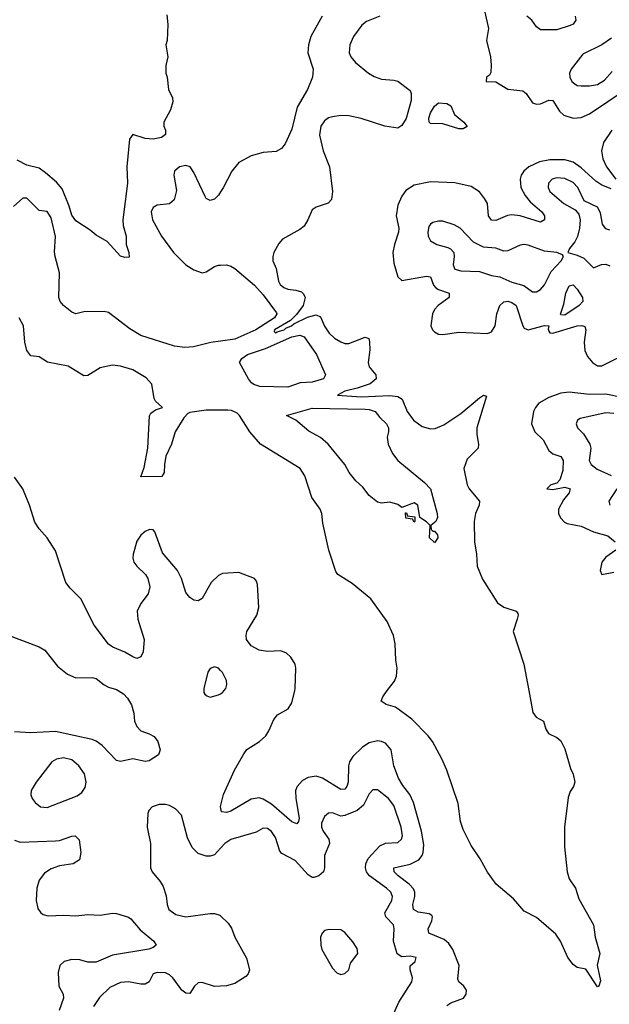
# Model space of a CAD drawing. Header units: inches. Extents: x 1649636 to 1815363, y 506543 to 641975.
# Tile 21 of 256: x 1689015 to 1691907, y 528460 to 533293. Entities that reach past the tile are written whole.
import ezdxf

# ---------------------------------------------------------------- set-up
doc = ezdxf.new("R2010")
doc.units = ezdxf.units.IN
doc.header["$MEASUREMENT"] = 0
for name, color, linetype in [('B6582', 7, 'Continuous'), ('B6583', 7, 'Continuous'), ('B6592', 7, 'Continuous'), ('B6593', 7, 'Continuous')]:
    doc.layers.add(name, color=color, linetype=linetype)

msp = doc.modelspace()

# ---------------------------------------------------------------- linework, layer by layer
at = {"layer": 'B6582', "color": 5}
for points, elevation in [([(1689498.5, 530000), (1689524.1, 529984.1), (1689543.4, 529963.4), (1689563.1, 529930), (1689574.9, 529890), (1689578, 529850), (1689590, 529823), (1689610, 529803.1), (1689650, 529788.5), (1689673.9, 529773.9), (1689692.4, 529750), (1689704.4, 529710), (1689695.6, 529684.4), (1689650, 529656), (1689630, 529652.1), (1689570, 529664.4), (1689510, 529652.2), (1689490, 529656.4), (1689419.3, 529730), (1689390, 529751.2), (1689370, 529759.2), (1689190, 529799.6), (1689070, 529791.9), (1688990, 529797.4)], 320), ([(1689919, 530000), (1689918.8, 529990), (1689923, 529983), (1689933.7, 529973.7), (1689950, 529968.5), (1689990, 529979.1), (1690000, 529984.9)], 340), ([(1690000, 529226.9), (1689970, 529193.8), (1689950, 529186.8), (1689930, 529187.8), (1689890, 529201.1), (1689860.7, 529230), (1689838.1, 529278.1), (1689808.7, 529388.7), (1689779.4, 529419.4), (1689750, 529436.8), (1689730, 529441.6), (1689699.2, 529440.8), (1689665.5, 529430), (1689649.1, 529410.9), (1689644, 529396), (1689639.5, 529330), (1689656.5, 529250), (1689656.9, 529130), (1689664.2, 529110), (1689703.6, 529063.6), (1689718.3, 529038.3), (1689732.8, 528992.8), (1689738, 528950), (1689745.9, 528925.9), (1689780.9, 528900.9), (1689830, 528888.9), (1689950, 528906.7), (1689970, 528906.4), (1689997, 528897), (1690000, 528894.2)], 340), ([(1690000, 529429), (1689999.8, 529430), (1690000, 529430.9)], 320), ([(1688990, 529265.2), (1689016.7, 529256.7), (1689190, 529262.5), (1689210, 529264.3), (1689270, 529285.5), (1689287.1, 529287.1), (1689307.1, 529267.1), (1689314.2, 529205.8), (1689307.9, 529170), (1689277.1, 529150), (1689210, 529139.2), (1689170, 529124.6), (1689136.9, 529103.1), (1689110.8, 529070), (1689098.9, 529030), (1689095.8, 528970), (1689104.7, 528930), (1689118.9, 528910), (1689130, 528901.3), (1689154.6, 528894.6), (1689230, 528897.6), (1689290, 528893.8), (1689350, 528901.5), (1689410, 528897.8), (1689470, 528907.7), (1689490, 528905.4), (1689548.4, 528888.4), (1689560.4, 528880.4), (1689605.8, 528825.8), (1689672.7, 528770), (1689683.7, 528750), (1689670, 528738.3), (1689648.6, 528731.4), (1689470, 528702.2), (1689390, 528667.7), (1689350, 528666.3), (1689310, 528679), (1689270, 528680.7), (1689233.4, 528670), (1689211.2, 528650), (1689203, 528617), (1689206.4, 528550), (1689227.6, 528510), (1689230.2, 528490), (1689208.1, 528430)], 320), ([(1690000, 528549.7), (1689970, 528548.4), (1689910, 528566.8), (1689890, 528566.2), (1689872.7, 528550), (1689850, 528512.8), (1689830, 528514.8), (1689810, 528528.9), (1689766.2, 528590), (1689750, 528605.5), (1689730, 528614.1), (1689690, 528616.2), (1689670.2, 528609.8), (1689649.4, 528570.6), (1689630, 528559.4), (1689610, 528558.3), (1689549.5, 528570.5), (1689510, 528567.2), (1689457.3, 528542.7), (1689405.9, 528494.1), (1689376.3, 528450)], 340)]:
    msp.add_lwpolyline(points, dxfattribs=dict(at, elevation=elevation))
at = {"layer": 'B6582', "color": 5, "elevation": 340}
msp.add_lwpolyline([(1689229.5, 529670.5), (1689196.2, 529663.8), (1689172, 529650), (1689095.8, 529550), (1689071.7, 529510), (1689069, 529489), (1689075.8, 529470), (1689090.4, 529450), (1689117.3, 529430), (1689150, 529425.4), (1689296.7, 529483.3), (1689319.7, 529500.3), (1689336.1, 529523.9), (1689341, 529550), (1689332.1, 529592.1), (1689305.6, 529630), (1689270, 529659.4)], close=True, dxfattribs=at)
at = {"layer": 'B6583', "color": 5}
for points, elevation in [([(1689737.3, 533317.3), (1689741, 533270), (1689738, 533190), (1689731.3, 533170), (1689741, 533110), (1689731.6, 533068.4), (1689731.3, 533030), (1689738, 533010), (1689744.7, 532950), (1689764.7, 532910), (1689766, 532890), (1689754.8, 532850), (1689722, 532790), (1689722, 532770), (1689730.7, 532750.7), (1689730, 532729), (1689710, 532715.3), (1689670, 532706), (1689630, 532709.3), (1689570, 532729), (1689553.4, 532706.6), (1689540.3, 532570), (1689544, 532490), (1689520.7, 532310), (1689523, 532283), (1689537.3, 532230), (1689537.3, 532190), (1689550.6, 532150), (1689552.4, 532127.6), (1689530, 532125.1), (1689510, 532132.3), (1689444, 532204), (1689390, 532235.6), (1689360.3, 532260.3), (1689290, 532306), (1689270, 532334), (1689258, 532378), (1689223.3, 532463.3), (1689196, 532496), (1689141.8, 532541.8), (1689110, 532563.4), (1689050, 532579.6), (1689003, 532603)], 240), ([(1690000, 532447.4), (1689990, 532432.3), (1689970, 532412.3), (1689950, 532406), (1689930, 532416), (1689924.6, 532424.6), (1689870, 532542.7), (1689851.6, 532570), (1689830, 532576.9), (1689798.8, 532570), (1689774.9, 532550), (1689770.4, 532530), (1689784.9, 532455.1), (1689772, 532408), (1689750, 532389.4), (1689690, 532382.9), (1689670, 532371.6), (1689659.5, 532350), (1689666.7, 532310), (1689710, 532230.5), (1689768.7, 532150), (1689830.2, 532090.2), (1689870, 532064.9), (1689910, 532050.3), (1689930, 532055.3), (1689970, 532082), (1689990, 532088.2), (1690000, 532088.5)], 260), ([(1690000, 531715), (1689952.3, 531707.7), (1689867.7, 531687.7), (1689824.7, 531684.7), (1689774, 531690), (1689610, 531742.2), (1689555.9, 531775.9), (1689450, 531855.1), (1689430, 531861.3), (1689330, 531858.4), (1689290, 531849.6), (1689270, 531857), (1689230, 531889.6), (1689214.3, 531910), (1689207.7, 531930), (1689209.8, 532050), (1689188.9, 532130), (1689186.2, 532153.8), (1689190.7, 532229.3), (1689170, 532320.9), (1689150, 532351.8), (1689110, 532356.9), (1689050, 532417.6), (1689030, 532417), (1688983.9, 532376.1)], 260), ([(1690000, 531376.9), (1689930, 531377.1), (1689850, 531365), (1689839.8, 531360.2), (1689820.8, 531339.2), (1689777.1, 531270), (1689760.3, 531210), (1689731.9, 531150), (1689724.8, 531110), (1689723.9, 531070), (1689712.7, 531050), (1689610, 531049.6), (1689625, 531095), (1689642.8, 531190), (1689651.1, 531348.9), (1689659, 531361), (1689681.8, 531378.2), (1689716, 531390), (1689680.4, 531420.4), (1689674, 531434), (1689663.2, 531503.2), (1689635.1, 531535.1), (1689570, 531574.1), (1689510, 531592.2), (1689470, 531597), (1689410, 531584.6), (1689350, 531547.1), (1689330, 531544.7), (1689252, 531592), (1689151.6, 531611.6), (1689110, 531637.6), (1689070, 531642.7), (1689049.3, 531669.3), (1689040.5, 531710), (1689033.2, 531790), (1689011.9, 531830)], 280), ([(1690000, 530569.5), (1689990, 530565.1), (1689954.3, 530530), (1689910, 530451.5), (1689890, 530440.4), (1689870, 530443.5), (1689850, 530456.4), (1689830, 530481.6), (1689808.5, 530550), (1689788.9, 530588.9), (1689715.5, 530675.5), (1689678.5, 530778.5), (1689670, 530789.4), (1689651.3, 530791.3), (1689630, 530781.1), (1689610, 530763.5), (1689590, 530734), (1689571.5, 530670), (1689570.2, 530650), (1689575.6, 530630), (1689590, 530610.4), (1689632.4, 530570), (1689643.2, 530550), (1689653.8, 530510), (1689644.4, 530475.5), (1689610, 530427.8), (1689591.4, 530390), (1689595.2, 530350), (1689625.6, 530250), (1689620.2, 530190), (1689610, 530165.1), (1689590, 530158.3), (1689570, 530165.1), (1689530, 530188.9), (1689472.7, 530212.7), (1689450, 530228.3), (1689381, 530321), (1689315.7, 530450), (1689262.1, 530502.1), (1689241, 530530), (1689190, 530685.6), (1689150, 530749.6), (1689110, 530793.6), (1689090, 530826), (1689063.1, 530910), (1689030, 530989.8), (1688990, 531048.3)], 320), ([(1688950, 530276.1), (1689110, 530214.2), (1689138.1, 530198.1), (1689200.1, 530120.1), (1689250, 530081.2), (1689290, 530063.2), (1689370, 530064.4), (1689390, 530058.9), (1689430, 530028.7), (1689450, 530017.6), (1689490, 530005.3), (1689498.5, 530000)], 320), ([(1690000, 530099.3), (1689990, 530109.3), (1689970, 530116), (1689950, 530109), (1689937.3, 530090), (1689919.1, 530010), (1689919, 530000)], 340)]:
    msp.add_lwpolyline(points, dxfattribs=dict(at, elevation=elevation))
at = {"layer": 'B6592', "color": 5}
for points, elevation in [([(1690000, 529984.9), (1690010, 529990.7), (1690018, 530000)], 340), ([(1690000, 529430.9), (1690015, 529490), (1690068.2, 529610), (1690114.4, 529690), (1690130, 529710.2), (1690191.3, 529750), (1690221.8, 529778.2), (1690237.5, 529802.5), (1690262.2, 529857.8), (1690279.7, 529880.3), (1690331.2, 529910), (1690350, 529940.7), (1690364.1, 530000)], 320), ([(1691512, 530000), (1691532.4, 529892.4), (1691549, 529869), (1691584, 529850), (1691595.8, 529810), (1691609.2, 529789.2), (1691650, 529770.3), (1691670, 529752.9), (1691690, 529713.7), (1691717.8, 529617.8), (1691730, 529590.5), (1691738, 529550), (1691732.4, 529530), (1691715.3, 529504.7), (1691704.8, 529475.2), (1691687, 529330), (1691687.2, 529232.8), (1691700.8, 529110), (1691710, 529076.3), (1691741.3, 529030), (1691758.7, 528978.7), (1691830.4, 528850), (1691837.3, 528790), (1691861, 528710), (1691847.9, 528652.1), (1691864, 528576), (1691856, 528550), (1691850, 528546.6), (1691792.2, 528632.2), (1691750, 528641.6), (1691730, 528655.1), (1691704.5, 528690), (1691667.3, 528770), (1691644.9, 528804.9), (1691550, 528885.6), (1691490, 528917), (1691437.5, 528977.5), (1691352, 529050), (1691310, 529109.3), (1691274.7, 529174.7), (1691230, 529239.6), (1691190, 529317.6), (1691177.4, 529357.4), (1691165.5, 529445.5), (1691109.8, 529610), (1691085.6, 529665.6), (1691039.8, 529750), (1691018.6, 529778.6), (1690939.3, 529859.3), (1690858.4, 529918.4), (1690812.4, 529932.4), (1690788.1, 529948.1), (1690795.6, 529970), (1690818.3, 530000)], 280), ([(1691110, 528454.9), (1691130, 528467.6), (1691191.5, 528490), (1691205.1, 528510), (1691206.3, 528530), (1691194.5, 528550), (1691169.8, 528569.8), (1691163.6, 528583.6), (1691171.4, 528650), (1691140.6, 528730), (1691119.4, 528759.3), (1691097.8, 528777.8), (1691021.4, 528810), (1691018, 528830), (1691036.2, 528870), (1691039.7, 528890), (1691036.6, 528896.6), (1691024.4, 528904.4), (1690970, 528913), (1690946.1, 528926.1), (1690943.4, 528950), (1690954.2, 528990), (1690953.3, 529010), (1690946.6, 529026.6), (1690925.6, 529050), (1690871.3, 529090), (1690852.7, 529110), (1690849.9, 529130.1), (1690930, 529147.6), (1690973.6, 529170), (1690989.3, 529190), (1690994.6, 529205.4), (1690997.1, 529242.9), (1690986.8, 529310), (1690946.7, 529450), (1690929.4, 529490), (1690894.5, 529534.5), (1690873.9, 529570), (1690849.9, 529630), (1690836.6, 529710), (1690810, 529741.5), (1690790, 529750.4), (1690770, 529753.1), (1690730, 529743.8), (1690697, 529723), (1690650, 529677.3), (1690632.5, 529650), (1690627.5, 529630), (1690626.2, 529550), (1690620.5, 529530), (1690610, 529516.8), (1690590, 529514), (1690500.4, 529570), (1690470, 529579.6), (1690430, 529574), (1690401.9, 529558.1), (1690375.5, 529530), (1690368.4, 529510), (1690369, 529470), (1690386.6, 529373.4), (1690383.1, 529356.9), (1690373.8, 529346.2), (1690350, 529356.4), (1690250, 529443.2), (1690210, 529467), (1690190, 529473.1), (1690150, 529466.4), (1690050, 529407.9), (1690030, 529401.5), (1690005.2, 529405.2), (1690000, 529429)], 320), ([(1690842.5, 528397.5), (1690874.2, 528470), (1690939.3, 528570), (1690941.8, 528590), (1690929.8, 528630), (1690931.1, 528648.9), (1690954.5, 528670), (1690959.3, 528690), (1690930, 528697.2), (1690890, 528693.1), (1690867.4, 528707.4), (1690849.1, 528770), (1690851.8, 528830), (1690848.5, 528850), (1690811.8, 528890), (1690805.5, 528910), (1690840.2, 528970), (1690843.4, 528990), (1690835, 529010), (1690814.2, 529030), (1690731.5, 529090), (1690716.8, 529110), (1690710.6, 529130), (1690712.6, 529150), (1690724, 529176), (1690782.1, 529237.9), (1690810, 529251.3), (1690870, 529254.9), (1690888.3, 529270), (1690892.6, 529287.4), (1690885.7, 529330), (1690850, 529436.8), (1690825, 529470), (1690770, 529513.7), (1690746.8, 529513.2), (1690730, 529493.6), (1690701.6, 529438.4), (1690670, 529412.2), (1690610, 529386.2), (1690590, 529384), (1690550, 529399.3), (1690530, 529398), (1690510, 529381.3), (1690495.6, 529350), (1690496.3, 529330), (1690503, 529310), (1690532, 529270), (1690535.1, 529250), (1690510.1, 529190), (1690510.2, 529130), (1690504.6, 529110), (1690482, 529090), (1690457.2, 529082.8), (1690450, 529082.2), (1690430, 529096.5), (1690366.4, 529166.4), (1690300.3, 529200.3), (1690291.9, 529211.9), (1690270, 529279.7), (1690250, 529308.6), (1690230, 529322.7), (1690210, 529324), (1690175.1, 529304.9), (1690050.1, 529269.9), (1690021, 529250), (1690000, 529226.9)], 340), ([(1690000, 528894.2), (1690038.4, 528858.4), (1690054.4, 528834.4), (1690070.5, 528790), (1690127.1, 528687.1), (1690142, 528630), (1690136.4, 528610), (1690123.9, 528596.1), (1690070, 528563.1), (1690030, 528551), (1690000, 528549.7)], 340)]:
    msp.add_lwpolyline(points, dxfattribs=dict(at, elevation=elevation))
at = {"layer": 'B6592', "color": 5, "elevation": 360}
msp.add_lwpolyline([(1690532.5, 528827.5), (1690510, 528822), (1690498, 528810), (1690490.4, 528790), (1690492, 528750), (1690497.6, 528730), (1690550, 528637.3), (1690570, 528614), (1690590, 528607.3), (1690610, 528610.8), (1690629.2, 528630), (1690638.3, 528661.7), (1690673.3, 528710), (1690670, 528734), (1690650, 528767), (1690610, 528812), (1690590, 528825.1)], close=True, dxfattribs=at)
at = {"layer": 'B6593', "color": 5}
for points, elevation in [([(1690498.3, 533310), (1690443.2, 533210), (1690431.1, 533170), (1690429, 533131), (1690454, 533050), (1690452, 533010), (1690427.4, 532950), (1690376.4, 532863.6), (1690350, 532756), (1690316.5, 532683.5), (1690298.9, 532661.1), (1690273.3, 532646.7), (1690210, 532640.5), (1690150, 532625.1), (1690090, 532592.4), (1690056, 532550), (1690013, 532467), (1690000, 532447.4)], 260), ([(1690782, 533310), (1690716.1, 533283.9), (1690693.6, 533266.4), (1690651.7, 533210), (1690633.9, 533170), (1690631.6, 533130), (1690639.8, 533110), (1690663.1, 533083.1), (1690726.7, 533030), (1690753.9, 533013.8), (1690790, 533000.2), (1690850, 532996.3), (1690870, 532991), (1690930, 532945.5), (1690936, 532930), (1690935.5, 532895.5), (1690911.3, 532808.7), (1690890, 532773.7), (1690870, 532760.4), (1690806.9, 532770), (1690690, 532808), (1690630, 532820.8), (1690590, 532822.2), (1690550, 532816.6), (1690529.6, 532810.4), (1690510, 532795.8), (1690491.8, 532770), (1690486.4, 532726.4), (1690503.5, 532650), (1690535.1, 532570), (1690548.9, 532450), (1690544.2, 532410), (1690528.1, 532391.9), (1690470, 532372.6), (1690450, 532359.6), (1690428.9, 532310), (1690410, 532279.6), (1690390, 532262.4), (1690304.8, 532215.2), (1690285.7, 532194.3), (1690261.7, 532150), (1690256, 532130), (1690256.5, 532110), (1690272.4, 532072.4), (1690284.6, 532010), (1690293.1, 531993.1), (1690310, 531978), (1690330, 531970.2), (1690370, 531965.7), (1690397.1, 531957.1), (1690408, 531948), (1690414.6, 531930), (1690405.8, 531890), (1690373.5, 531846.5), (1690343.2, 531816.8), (1690264.7, 531770), (1690263, 531763), (1690270, 531755.3), (1690278.4, 531761.6), (1690311.7, 531770), (1690321, 531778.9), (1690348.9, 531790), (1690359.6, 531800.4), (1690427.4, 531832.6), (1690470, 531845.1), (1690490, 531833.8), (1690510, 531788), (1690533.6, 531753.6), (1690559.1, 531730), (1690590, 531711.6), (1690610, 531704.3), (1690630, 531703.3), (1690710, 531734.7), (1690727.4, 531727.4), (1690731.8, 531711.8), (1690731.9, 531671.9), (1690723.9, 531610), (1690729.2, 531589.2), (1690762.5, 531550), (1690764.4, 531530), (1690734.1, 531505.9), (1690670, 531483.6), (1690610.4, 531470), (1690574.8, 531450), (1690690, 531442.4), (1690830, 531448.8), (1690870, 531444), (1690891.9, 531430), (1690915.2, 531370), (1690946.6, 531326.6), (1690990, 531295.9), (1691030, 531284.6), (1691053.6, 531286.4), (1691095, 531305), (1691179.7, 531360.3), (1691270, 531436.9), (1691290.2, 531450.3), (1691305.4, 531445.4), (1691258.2, 531290), (1691257.2, 531257.2), (1691266.2, 531210), (1691264.5, 531190), (1691210, 531136.5), (1691193.9, 531090), (1691209.4, 531009.4), (1691220.1, 530990), (1691270.2, 530930), (1691269.3, 530910), (1691251.5, 530868.5), (1691243.8, 530830), (1691245.5, 530730), (1691256.6, 530670), (1691259.6, 530610), (1691286.1, 530546.1), (1691358.9, 530430), (1691390, 530409.2), (1691450.2, 530390.2), (1691458.5, 530378.5), (1691461.1, 530370), (1691456.1, 530350), (1691436.1, 530290), (1691487.5, 530130), (1691512, 530000)], 280), ([(1691296.5, 533330), (1691315, 533250), (1691304.6, 533190), (1691324.3, 533110), (1691328.6, 533070), (1691325.8, 533034.2), (1691318.9, 533021.1), (1691304.2, 533010), (1691303.7, 532990), (1691350, 532988), (1691410, 532952.1), (1691483.1, 532943.1), (1691500.2, 532930), (1691530, 532885.4), (1691550, 532878), (1691570, 532879.5), (1691610, 532897.1), (1691630, 532895.8), (1691663.3, 532843.3), (1691684.6, 532824.6), (1691730, 532810.1), (1691770, 532812.5), (1691810, 532831.3), (1691990, 532952.5)], 320), ([(1691740.2, 533310), (1691743.9, 533290), (1691730, 533271.1), (1691716.2, 533263.8), (1691650, 533242.7), (1691570, 533242.5), (1691550, 533257.2), (1691527.9, 533290), (1691503, 533310)], 320), ([(1691918.6, 533201.4), (1691870.1, 533169.9), (1691776.8, 533123.2), (1691719.5, 533050), (1691712.2, 533030), (1691713.7, 533010), (1691723.7, 532990), (1691737.5, 532977.5), (1691750, 532970.4), (1691770, 532968), (1691810, 532967.6), (1691850, 532974.2), (1691883.7, 532996.3), (1691921.7, 533038.3)], 340), ([(1691920.6, 532750), (1691878.8, 532690), (1691869.6, 532650), (1691876.4, 532610), (1691893.8, 532570), (1691938.7, 532510)], 320), ([(1691917, 532463), (1691870, 532480.7), (1691840.8, 532500.8), (1691770, 532565.1), (1691730, 532592.9), (1691690, 532604.7), (1691615.5, 532604.5), (1691564.7, 532595.3), (1691511.9, 532570), (1691488.7, 532550), (1691475.7, 532530), (1691469.6, 532510), (1691472.9, 532470), (1691494.2, 532430), (1691519.4, 532399.4), (1691576.1, 532350), (1691589.2, 532330), (1691590.2, 532309.8), (1691570, 532299.3), (1691470.7, 532330.7), (1691430, 532335.3), (1691408.4, 532331.6), (1691350, 532306.7), (1691328.9, 532308.9), (1691315.5, 532330), (1691309.9, 532390), (1691295.9, 532415.9), (1691270, 532447.3), (1691230, 532474.1), (1691150, 532492.2), (1691030, 532496.5), (1690950, 532481.5), (1690910, 532454.8), (1690890, 532426.6), (1690870, 532382.7), (1690861, 532330), (1690874.4, 532270), (1690873.4, 532250), (1690853.4, 532190), (1690845.5, 532150), (1690850, 532098), (1690870.3, 532030), (1690890, 532012.6), (1691010, 532033.3), (1691030, 532031), (1691045, 531990), (1691057, 531977.1), (1691070, 531968), (1691122, 531950), (1691121.2, 531930), (1691067.8, 531890), (1691049.4, 531870), (1691039.7, 531850), (1691031.4, 531790), (1691039.6, 531770), (1691050, 531760.3), (1691069.5, 531749.5), (1691090, 531747.1), (1691170, 531759.3), (1691310, 531752.2), (1691330, 531761.3), (1691347.3, 531790), (1691355.4, 531850), (1691370, 531889.3), (1691390, 531908.8), (1691410, 531911.2), (1691430, 531904.5), (1691450.1, 531890.1), (1691482.6, 531790), (1691490, 531778.6), (1691510, 531771), (1691590, 531791.6), (1691610, 531790.5), (1691606.8, 531773.2), (1691610, 531764.7), (1691616.3, 531756.3), (1691630, 531754.9), (1691750, 531789.6), (1691772.2, 531792.2), (1691786.9, 531786.9), (1691792.1, 531770), (1691784.2, 531710), (1691787.1, 531670), (1691800.4, 531640.4), (1691824.6, 531610), (1691850, 531594.2), (1691870, 531594.2), (1691950, 531633.7)], 320), ([(1691910, 532260.2), (1691890, 532266.6), (1691874.3, 532290), (1691864.4, 532344.4), (1691850, 532372.2), (1691784.5, 532404.5), (1691752.6, 532470), (1691730, 532494.1), (1691690, 532513.6), (1691650, 532516.8), (1691627.6, 532510), (1691609.2, 532490), (1691607.3, 532470), (1691615.5, 532450), (1691684, 532390), (1691740.4, 532360.4), (1691758.1, 532338.1), (1691764.6, 532310), (1691761.2, 532270), (1691750.8, 532229.2), (1691737.9, 532202.1), (1691712.4, 532170), (1691704.7, 532150), (1691750, 532137.6), (1691782.2, 532122.2), (1691830, 532074.3), (1691869.2, 532090.8), (1691890, 532093.7), (1691910, 532084.4)], 340), ([(1690000, 532088.5), (1690030, 532089.2), (1690050, 532083.2), (1690070, 532071.2), (1690166.5, 531990), (1690210, 531942.7), (1690274.7, 531854.7), (1690276.6, 531850), (1690265, 531830), (1690173.6, 531770), (1690070, 531725.6), (1690000, 531715)], 260), ([(1691970, 531437.9), (1691890, 531455), (1691810, 531453.9), (1691710, 531464.1), (1691670, 531460.2), (1691610, 531437.8), (1691561, 531410), (1691544.6, 531390), (1691535.7, 531370), (1691525.7, 531310), (1691542.3, 531270), (1691582.7, 531230), (1691610, 531179.2), (1691630, 531162), (1691668.8, 531148.8), (1691680.5, 531130), (1691679, 531081), (1691665.4, 531034.6), (1691650, 531018.3), (1691621, 531010), (1691601, 530990), (1691630, 530986.9), (1691690, 530999.1), (1691714.6, 530990), (1691710.2, 530970), (1691683.5, 530936.5), (1691657.5, 530890), (1691657.4, 530870), (1691667.6, 530847.6), (1691686.9, 530826.9), (1691700.2, 530820.2), (1691770, 530806.8), (1691830, 530779.8), (1691899.4, 530759.4), (1691935.6, 530730)], 320), ([(1690818.3, 530000), (1690853.5, 530046.5), (1690864, 530070), (1690866.2, 530110), (1690859.8, 530150), (1690856.8, 530230), (1690849.2, 530270), (1690818.4, 530338.4), (1690737.7, 530450), (1690645.6, 530525.6), (1690576.2, 530570), (1690565.3, 530585.3), (1690531, 530690), (1690502.4, 530822.4), (1690496.5, 530870), (1690488.6, 530890), (1690447.7, 530947.7), (1690414.2, 531054.2), (1690390.2, 531090.2), (1690196.5, 531210), (1690144.5, 531270), (1690094, 531350), (1690081.7, 531361.7), (1690054.1, 531374.1), (1690036.8, 531376.8), (1690000, 531376.9)], 280), ([(1691930, 531359.9), (1691890, 531362.5), (1691765.2, 531334.8), (1691752, 531328), (1691744.2, 531310), (1691752, 531290), (1691780.3, 531260.3), (1691811.9, 531210), (1691817.5, 531190), (1691809.3, 531130), (1691818, 531110), (1691847.3, 531087.3), (1691915.8, 531055.8)], 340), ([(1691944.4, 530990), (1691904.9, 530930), (1691910.6, 530910.6)], 340), ([(1691939.5, 530690), (1691890, 530654.8), (1691871.3, 530630), (1691862, 530590), (1691870.4, 530570.4), (1691930, 530581.3)], 320), ([(1690364.1, 530000), (1690366.4, 530010), (1690369.7, 530110), (1690366.3, 530130), (1690344.8, 530164.8), (1690323.5, 530183.5), (1690295.3, 530195.3), (1690230, 530191.6), (1690190, 530198), (1690150, 530219.8), (1690127.4, 530250), (1690125.4, 530270), (1690129.9, 530290), (1690177.7, 530370), (1690188.5, 530408.5), (1690181.5, 530521.4), (1690177, 530537), (1690166.6, 530550), (1690090, 530579.7), (1690010, 530574), (1690000, 530569.5)], 320), ([(1690018, 530000), (1690026.6, 530010), (1690031.5, 530030), (1690029.5, 530050), (1690010, 530089.2), (1690000, 530099.3)], 340)]:
    msp.add_lwpolyline(points, dxfattribs=dict(at, elevation=elevation))
for points, elevation in [([(1691170, 532756.4), (1691090, 532781.4), (1691030, 532782.9), (1691023.4, 532790), (1691022.4, 532810), (1691030, 532835.4), (1691050, 532868.3), (1691070, 532884.7), (1691110, 532881.2), (1691130.7, 532870.7), (1691147.8, 532827.8), (1691193.7, 532790), (1691210, 532769), (1691190, 532756.9)], 280), ([(1691070, 532304.7), (1691042.5, 532297.5), (1691030.2, 532289.8), (1691022.7, 532277.3), (1691016.9, 532250), (1691018.6, 532230), (1691030, 532207.2), (1691060.7, 532190), (1691115.3, 532175.3), (1691128.7, 532168.7), (1691145.2, 532150), (1691146.9, 532130), (1691140.8, 532090), (1691150, 532068.9), (1691179.7, 532059.7), (1691270, 532056.5), (1691330, 532038), (1691370, 532031.5), (1691430, 532004.8), (1691487.7, 531987.7), (1691530, 531957.1), (1691550, 531957.5), (1691570, 531969.2), (1691590, 531991.5), (1691623, 532057), (1691671.3, 532110), (1691682.7, 532130), (1691678.4, 532138.4), (1691649.7, 532149.7), (1691590, 532157), (1691510, 532186), (1691490, 532189), (1691470, 532186.2), (1691410, 532158.9), (1691390, 532156.8), (1691350, 532172.2), (1691290, 532176.8), (1691241, 532201), (1691176.2, 532270), (1691146, 532286), (1691090, 532303.5)], 340), ([(1691690, 531842), (1691670, 531844), (1691668.2, 531848.2), (1691683.8, 531896.2), (1691694.1, 531950), (1691710, 531986), (1691730, 531991.8), (1691750, 531970.2), (1691776.3, 531930), (1691777.7, 531910), (1691758.8, 531890)], 320), ([(1690330, 531489.9), (1690192.5, 531492.5), (1690163.1, 531503.1), (1690152.4, 531510), (1690138.2, 531530), (1690093, 531610), (1690104.1, 531630), (1690133.1, 531650), (1690220.4, 531679.6), (1690350, 531735.6), (1690390, 531744.3), (1690410, 531735.8), (1690470.2, 531650), (1690514.4, 531550), (1690505.5, 531530), (1690450, 531513.1), (1690390.1, 531509.9)], 260), ([(1691042, 530782), (1691050, 530782), (1691064.7, 530764.7), (1691066, 530750), (1691050, 530726), (1691049, 530729), (1691026, 530750), (1691029, 530810), (1691010, 530829), (1690978, 530850), (1690968, 530910), (1690950, 530922), (1690890, 530898), (1690870, 530914), (1690830, 530925.2), (1690790, 530919.3), (1690770, 530924.5), (1690730, 530957), (1690697.8, 530997.8), (1690664.7, 531030), (1690631.5, 531070), (1690609.6, 531110), (1690527.8, 531210), (1690490, 531242.4), (1690432.6, 531272.6), (1690370, 531326.6), (1690324, 531350), (1690450, 531386.7), (1690710, 531381.2), (1690730, 531379.8), (1690758.4, 531370), (1690780.9, 531340.9), (1690814.8, 531310), (1690824.7, 531290), (1690824.7, 531270), (1690816.9, 531243.1), (1690822, 531210), (1690843.1, 531163.1), (1690870.7, 531130), (1691001.3, 531021.3), (1691030.7, 530990), (1691063, 530870), (1691064, 530850), (1691056, 530830), (1691032, 530810), (1691034, 530790)], 260), ([(1690950, 530826), (1690942, 530842), (1690910, 530846), (1690907.3, 530872.7), (1690912.7, 530872.7), (1690918, 530858), (1690952.7, 530852.7), (1690954, 530830)], 260)]:
    msp.add_lwpolyline(points, close=True, dxfattribs=dict(at, elevation=elevation))

doc.saveas('drawing.dxf')
